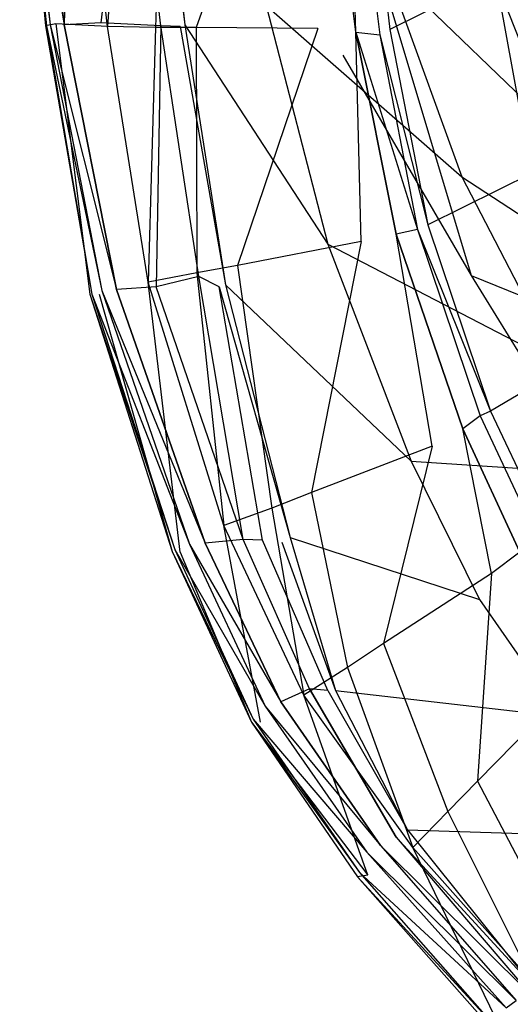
# Model space of a CAD drawing. Extents: x 0 to 0.36, y -0.48 to 0.
# Tile 2 of 25: x 0.001 to 0.054, y -0.427 to -0.32. Entities that reach past the tile are written whole.
import ezdxf

# ---------------------------------------------------------------- set-up
doc = ezdxf.new("R2010")
doc.units = 0
doc.layers.add('L0_VB_BECKEN_0_N_468410____REPL', color=7, linetype='CONTINUOUS')

msp = doc.modelspace()

# ---------------------------------------------------------------- linework, layer by layer
at = {"layer": 'L0_VB_BECKEN_0_N_468410____REPL', "color": 8}
for points, invisible_edges in [([(0.0285, -0.26758, 0.4414), (0.0348, -0.29668, 0.4065), (0.0361, -0.32368, 0.4414), (0.0285, -0.26758, 0.4414)], 14), ([(0.0021, -0.29228, 0.4577), (0.0011, -0.29238, 0.4535), (0.005, -0.32028, 0.4578), (0.0021, -0.29228, 0.4577)], 14), ([(0.0011, -0.29238, 0.4498), (0.0044, -0.32038, 0.4305), (0.004, -0.32048, 0.4498), (0.0011, -0.29238, 0.4498)], 14), ([(0.0012, -0.29238, 0.4305), (0.0044, -0.32038, 0.4305), (0.0011, -0.29238, 0.4498), (0.0012, -0.29238, 0.4305)], 14), ([(0.0011, -0.29238, 0.4535), (0.004, -0.32048, 0.4498), (0.0039, -0.32048, 0.4535), (0.0011, -0.29238, 0.4535)], 14), ([(0.0011, -0.29238, 0.4498), (0.004, -0.32048, 0.4498), (0.0011, -0.29238, 0.4535), (0.0011, -0.29238, 0.4498)], 14), ([(0.0011, -0.29238, 0.4535), (0.0039, -0.32048, 0.4535), (0.005, -0.32028, 0.4578), (0.0011, -0.29238, 0.4535)], 14), ([(0.0012, -0.29238, 0.4305), (0.0059, -0.32038, 0.4268), (0.0044, -0.32038, 0.4305), (0.0012, -0.29238, 0.4305)], 14), ([(0.0026, -0.29238, 0.4268), (0.0059, -0.32038, 0.4268), (0.0012, -0.29238, 0.4305), (0.0026, -0.29238, 0.4268)], 14), ([(0.0074, -0.29258, 0.4603), (0.0021, -0.29228, 0.4577), (0.005, -0.32028, 0.4578), (0.0074, -0.29258, 0.4603)], 14), ([(0.0067, -0.29228, 0.4245), (0.0059, -0.32038, 0.4268), (0.0026, -0.29238, 0.4268), (0.0067, -0.29228, 0.4245)], 14), ([(0.0099, -0.32018, 0.4245), (0.0059, -0.32038, 0.4268), (0.0067, -0.29228, 0.4245), (0.0099, -0.32018, 0.4245)], 14), ([(0.0131, -0.29238, 0.4227), (0.0099, -0.32018, 0.4245), (0.0067, -0.29228, 0.4245), (0.0131, -0.29238, 0.4227)], 14), ([(0.0164, -0.32048, 0.4228), (0.0099, -0.32018, 0.4245), (0.0131, -0.29238, 0.4227), (0.0164, -0.32048, 0.4228)], 14), ([(0.0164, -0.32048, 0.4228), (0.0131, -0.29238, 0.4227), (0.0154, -0.29238, 0.4221), (0.0164, -0.32048, 0.4228)], 14), ([(0.0185, -0.32058, 0.4222), (0.0164, -0.32048, 0.4228), (0.0154, -0.29238, 0.4221), (0.0185, -0.32058, 0.4222)], 14), ([(0.0154, -0.29238, 0.4221), (0.019, -0.32038, 0.4194), (0.0185, -0.32058, 0.4222), (0.0154, -0.29238, 0.4221)], 14), ([(0.0159, -0.29238, 0.4193), (0.019, -0.32038, 0.4194), (0.0154, -0.29238, 0.4221), (0.0159, -0.29238, 0.4193)], 14), ([(0.0159, -0.29238, 0.4193), (0.0278, -0.31828, 0.3774), (0.019, -0.32038, 0.4194), (0.0159, -0.29238, 0.4193)], 14), ([(0.0106, -0.32058, 0.4603), (0.0074, -0.29258, 0.4603), (0.005, -0.32028, 0.4578), (0.0106, -0.32058, 0.4603)], 14), ([(0.0106, -0.32058, 0.4603), (0.0125, -0.29258, 0.4603), (0.0074, -0.29258, 0.4603), (0.0106, -0.32058, 0.4603)], 13), ([(0.0125, -0.29258, 0.4603), (0.0106, -0.32058, 0.4603), (0.0158, -0.32068, 0.4603), (0.0125, -0.29258, 0.4603)], 14), ([(0.0158, -0.32068, 0.4603), (0.0169, -0.29258, 0.4603), (0.0125, -0.29258, 0.4603), (0.0158, -0.32068, 0.4603)], 13), ([(0.0169, -0.29258, 0.4603), (0.0158, -0.32068, 0.4603), (0.0202, -0.32068, 0.4603), (0.0169, -0.29258, 0.4603)], 14), ([(0.0202, -0.32068, 0.4603), (0.0301, -0.29268, 0.4603), (0.0169, -0.29258, 0.4603), (0.0202, -0.32068, 0.4603)], 13), ([(0.0301, -0.29268, 0.4603), (0.0202, -0.32068, 0.4603), (0.0334, -0.32078, 0.4603), (0.0301, -0.29268, 0.4603)], 14), ([(0.0342, -0.29308, 0.4596), (0.0301, -0.29268, 0.4603), (0.0334, -0.32078, 0.4603), (0.0342, -0.29308, 0.4596)], 14), ([(0.0375, -0.32118, 0.4595), (0.0342, -0.29308, 0.4596), (0.0334, -0.32078, 0.4603), (0.0375, -0.32118, 0.4595)], 14), ([(0.0375, -0.32118, 0.4595), (0.0368, -0.29328, 0.4566), (0.0342, -0.29308, 0.4596), (0.0375, -0.32118, 0.4595)], 14), ([(0.0379, -0.29308, 0.4524), (0.0368, -0.29328, 0.4566), (0.0412, -0.32088, 0.4523), (0.0379, -0.29308, 0.4524)], 14), ([(0.0368, -0.29328, 0.4566), (0.0401, -0.32148, 0.4565), (0.0412, -0.32088, 0.4523), (0.0368, -0.29328, 0.4566)], 14), ([(0.0368, -0.29328, 0.4566), (0.0375, -0.32118, 0.4595), (0.0401, -0.32148, 0.4565), (0.0368, -0.29328, 0.4566)], 13), ([(0.0379, -0.29308, 0.4524), (0.0412, -0.32088, 0.4523), (0.0553, -0.31388, 0.3948), (0.0379, -0.29308, 0.4524)], 14), ([(0.0348, -0.29668, 0.4065), (0.0558, -0.31478, 0.3654), (0.05, -0.34758, 0.4031), (0.0348, -0.29668, 0.4065)], 14), ([(0.0348, -0.29668, 0.4065), (0.05, -0.34758, 0.4031), (0.0361, -0.32368, 0.4414), (0.0348, -0.29668, 0.4065)], 14), ([(0.0732, -0.30428, 0.2791), (0.0803, -0.32298, 0.2791), (0.0507, -0.31048, 0.3089), (0.0732, -0.30428, 0.2791)], 14), ([(0.0507, -0.31048, 0.3089), (0.059, -0.33168, 0.3089), (0.0407, -0.31398, 0.3307), (0.0507, -0.31048, 0.3089)], 14), ([(0.0507, -0.31048, 0.3089), (0.0803, -0.32298, 0.2791), (0.059, -0.33168, 0.3089), (0.0507, -0.31048, 0.3089)], 14), ([(0.0407, -0.31398, 0.3307), (0.049, -0.33688, 0.3307), (0.0278, -0.31828, 0.3774), (0.0407, -0.31398, 0.3307)], 14), ([(0.0407, -0.31398, 0.3307), (0.059, -0.33168, 0.3089), (0.049, -0.33688, 0.3307), (0.0407, -0.31398, 0.3307)], 14), ([(0.0553, -0.31388, 0.3948), (0.0412, -0.32088, 0.4523), (0.0594, -0.33508, 0.3948), (0.0553, -0.31388, 0.3948)], 14), ([(0.0558, -0.31478, 0.3654), (0.0765, -0.35828, 0.3624), (0.05, -0.34758, 0.4031), (0.0558, -0.31478, 0.3654)], 14), ([(0.0543, -0.31618, 0.3829), (0.0574, -0.34118, 0.3829), (0.0531, -0.31758, 0.3829), (0.0543, -0.31618, 0.3829)], 13), ([(0.0278, -0.31828, 0.3774), (0.0345, -0.34418, 0.3774), (0.019, -0.32038, 0.4194), (0.0278, -0.31828, 0.3774)], 14), ([(0.0278, -0.31828, 0.3774), (0.049, -0.33688, 0.3307), (0.0345, -0.34418, 0.3774), (0.0278, -0.31828, 0.3774)], 14), ([(0.0116, -0.34908, 0.4268), (0.0059, -0.32038, 0.4268), (0.0099, -0.32018, 0.4245), (0.0116, -0.34908, 0.4268)], 14), ([(0.0164, -0.32048, 0.4228), (0.0159, -0.34878, 0.4246), (0.0099, -0.32018, 0.4245), (0.0164, -0.32048, 0.4228)], 14), ([(0.0159, -0.34878, 0.4246), (0.0116, -0.34908, 0.4268), (0.0099, -0.32018, 0.4245), (0.0159, -0.34878, 0.4246)], 14), ([(0.005, -0.32028, 0.4578), (0.0039, -0.32048, 0.4535), (0.0087, -0.34958, 0.4534), (0.005, -0.32028, 0.4578)], 14), ([(0.0039, -0.32048, 0.4535), (0.0089, -0.34958, 0.4498), (0.0087, -0.34958, 0.4534), (0.0039, -0.32048, 0.4535)], 14), ([(0.004, -0.32048, 0.4498), (0.0089, -0.34958, 0.4498), (0.0039, -0.32048, 0.4535), (0.004, -0.32048, 0.4498)], 14), ([(0.0044, -0.32038, 0.4305), (0.01, -0.34918, 0.4305), (0.004, -0.32048, 0.4498), (0.0044, -0.32038, 0.4305)], 14), ([(0.004, -0.32048, 0.4498), (0.01, -0.34918, 0.4305), (0.0089, -0.34958, 0.4498), (0.004, -0.32048, 0.4498)], 14), ([(0.0044, -0.32038, 0.4305), (0.0116, -0.34908, 0.4268), (0.01, -0.34918, 0.4305), (0.0044, -0.32038, 0.4305)], 14), ([(0.0059, -0.32038, 0.4268), (0.0116, -0.34908, 0.4268), (0.0044, -0.32038, 0.4305), (0.0059, -0.32038, 0.4268)], 14), ([(0.005, -0.32028, 0.4578), (0.0087, -0.34958, 0.4534), (0.0097, -0.34958, 0.4576), (0.005, -0.32028, 0.4578)], 14), ([(0.0106, -0.32058, 0.4603), (0.005, -0.32028, 0.4578), (0.0097, -0.34958, 0.4576), (0.0106, -0.32058, 0.4603)], 14), ([(0.015, -0.34828, 0.4603), (0.0106, -0.32058, 0.4603), (0.0097, -0.34958, 0.4576), (0.015, -0.34828, 0.4603)], 14), ([(0.015, -0.34828, 0.4603), (0.0158, -0.32068, 0.4603), (0.0106, -0.32058, 0.4603), (0.015, -0.34828, 0.4603)], 13), ([(0.0158, -0.32068, 0.4603), (0.015, -0.34828, 0.4603), (0.0203, -0.34728, 0.4603), (0.0158, -0.32068, 0.4603)], 14), ([(0.0203, -0.34728, 0.4603), (0.0202, -0.32068, 0.4603), (0.0158, -0.32068, 0.4603), (0.0203, -0.34728, 0.4603)], 13), ([(0.0205, -0.34768, 0.4233), (0.0159, -0.34878, 0.4246), (0.0164, -0.32048, 0.4228), (0.0205, -0.34768, 0.4233)], 14), ([(0.0205, -0.34768, 0.4233), (0.0164, -0.32048, 0.4228), (0.0185, -0.32058, 0.4222), (0.0205, -0.34768, 0.4233)], 14), ([(0.019, -0.32038, 0.4194), (0.0234, -0.34858, 0.4199), (0.0185, -0.32058, 0.4222), (0.019, -0.32038, 0.4194)], 14), ([(0.0185, -0.32058, 0.4222), (0.0234, -0.34858, 0.4199), (0.0227, -0.34878, 0.4228), (0.0185, -0.32058, 0.4222)], 14), ([(0.0227, -0.34878, 0.4228), (0.0205, -0.34768, 0.4233), (0.0185, -0.32058, 0.4222), (0.0227, -0.34878, 0.4228)], 14), ([(0.019, -0.32038, 0.4194), (0.0345, -0.34418, 0.3774), (0.0234, -0.34858, 0.4199), (0.019, -0.32038, 0.4194)], 14), ([(0.0202, -0.32068, 0.4603), (0.0203, -0.34728, 0.4603), (0.0247, -0.34648, 0.4603), (0.0202, -0.32068, 0.4603)], 14), ([(0.0247, -0.34648, 0.4603), (0.0334, -0.32078, 0.4603), (0.0202, -0.32068, 0.4603), (0.0247, -0.34648, 0.4603)], 13), ([(0.0334, -0.32078, 0.4603), (0.0247, -0.34648, 0.4603), (0.0381, -0.34388, 0.4603), (0.0334, -0.32078, 0.4603)], 14), ([(0.0381, -0.34388, 0.4603), (0.0375, -0.32118, 0.4595), (0.0334, -0.32078, 0.4603), (0.0381, -0.34388, 0.4603)], 14), ([(0.0375, -0.32118, 0.4595), (0.0419, -0.34308, 0.4593), (0.0442, -0.34258, 0.4563), (0.0375, -0.32118, 0.4595)], 14), ([(0.0375, -0.32118, 0.4595), (0.0442, -0.34258, 0.4563), (0.0401, -0.32148, 0.4565), (0.0375, -0.32118, 0.4595)], 14), ([(0.0419, -0.34308, 0.4593), (0.0375, -0.32118, 0.4595), (0.0381, -0.34388, 0.4603), (0.0419, -0.34308, 0.4593)], 14), ([(0.0401, -0.32148, 0.4565), (0.0453, -0.34208, 0.4522), (0.0412, -0.32088, 0.4523), (0.0401, -0.32148, 0.4565)], 14), ([(0.0412, -0.32088, 0.4523), (0.0453, -0.34208, 0.4522), (0.0594, -0.33508, 0.3948), (0.0412, -0.32088, 0.4523)], 14), ([(0.0453, -0.34208, 0.4522), (0.0401, -0.32148, 0.4565), (0.0442, -0.34258, 0.4563), (0.0453, -0.34208, 0.4522)], 13), ([(0.0361, -0.32368, 0.4414), (0.05, -0.34758, 0.4031), (0.0579, -0.37428, 0.4414), (0.0361, -0.32368, 0.4414)], 14), ([(0.059, -0.33168, 0.3089), (0.0695, -0.35028, 0.3089), (0.049, -0.33688, 0.3307), (0.059, -0.33168, 0.3089)], 14), ([(0.0594, -0.33508, 0.3948), (0.0453, -0.34208, 0.4522), (0.0655, -0.35428, 0.3948), (0.0594, -0.33508, 0.3948)], 14), ([(0.049, -0.33688, 0.3307), (0.0595, -0.35718, 0.3307), (0.0345, -0.34418, 0.3774), (0.049, -0.33688, 0.3307)], 14), ([(0.049, -0.33688, 0.3307), (0.0695, -0.35028, 0.3089), (0.0595, -0.35718, 0.3307), (0.049, -0.33688, 0.3307)], 14), ([(0.0442, -0.34258, 0.4563), (0.0419, -0.34308, 0.4593), (0.051, -0.36278, 0.4559), (0.0442, -0.34258, 0.4563)], 14), ([(0.0442, -0.34258, 0.4563), (0.0521, -0.36228, 0.4518), (0.0453, -0.34208, 0.4522), (0.0442, -0.34258, 0.4563)], 14), ([(0.0521, -0.36228, 0.4518), (0.0442, -0.34258, 0.4563), (0.051, -0.36278, 0.4559), (0.0521, -0.36228, 0.4518)], 13), ([(0.0453, -0.34208, 0.4522), (0.0521, -0.36228, 0.4518), (0.0655, -0.35428, 0.3948), (0.0453, -0.34208, 0.4522)], 14), ([(0.0458, -0.36608, 0.4603), (0.0419, -0.34308, 0.4593), (0.0381, -0.34388, 0.4603), (0.0458, -0.36608, 0.4603)], 14), ([(0.0491, -0.36418, 0.4592), (0.0419, -0.34308, 0.4593), (0.0458, -0.36608, 0.4603), (0.0491, -0.36418, 0.4592)], 14), ([(0.0419, -0.34308, 0.4593), (0.0491, -0.36418, 0.4592), (0.051, -0.36278, 0.4559), (0.0419, -0.34308, 0.4593)], 14), ([(0.0345, -0.34418, 0.3774), (0.0435, -0.36768, 0.3775), (0.0234, -0.34858, 0.4199), (0.0345, -0.34418, 0.3774)], 14), ([(0.0327, -0.37108, 0.4603), (0.0381, -0.34388, 0.4603), (0.0247, -0.34648, 0.4603), (0.0327, -0.37108, 0.4603)], 13), ([(0.0381, -0.34388, 0.4603), (0.0327, -0.37108, 0.4603), (0.0458, -0.36608, 0.4603), (0.0381, -0.34388, 0.4603)], 14), ([(0.0345, -0.34418, 0.3774), (0.0595, -0.35718, 0.3307), (0.0435, -0.36768, 0.3775), (0.0345, -0.34418, 0.3774)], 14), ([(0.0284, -0.37278, 0.4603), (0.0247, -0.34648, 0.4603), (0.0203, -0.34728, 0.4603), (0.0284, -0.37278, 0.4603)], 13), ([(0.0247, -0.34648, 0.4603), (0.0284, -0.37278, 0.4603), (0.0327, -0.37108, 0.4603), (0.0247, -0.34648, 0.4603)], 14), ([(0.0232, -0.37468, 0.4603), (0.0203, -0.34728, 0.4603), (0.015, -0.34828, 0.4603), (0.0232, -0.37468, 0.4603)], 13), ([(0.0253, -0.37618, 0.4246), (0.0159, -0.34878, 0.4246), (0.0205, -0.34768, 0.4233), (0.0253, -0.37618, 0.4246)], 14), ([(0.0203, -0.34728, 0.4603), (0.0232, -0.37468, 0.4603), (0.0284, -0.37278, 0.4603), (0.0203, -0.34728, 0.4603)], 14), ([(0.0253, -0.37618, 0.4246), (0.0205, -0.34768, 0.4233), (0.0227, -0.34878, 0.4228), (0.0253, -0.37618, 0.4246)], 14), ([(0.05, -0.34758, 0.4031), (0.0765, -0.35828, 0.3624), (0.077, -0.39138, 0.4031), (0.05, -0.34758, 0.4031)], 14), ([(0.05, -0.34758, 0.4031), (0.077, -0.39138, 0.4031), (0.0579, -0.37428, 0.4414), (0.05, -0.34758, 0.4031)], 14), ([(0.0185, -0.37758, 0.4573), (0.015, -0.34828, 0.4603), (0.0097, -0.34958, 0.4576), (0.0185, -0.37758, 0.4573)], 14), ([(0.0116, -0.34908, 0.4268), (0.0212, -0.37658, 0.4268), (0.01, -0.34918, 0.4305), (0.0116, -0.34908, 0.4268)], 14), ([(0.0212, -0.37658, 0.4268), (0.0116, -0.34908, 0.4268), (0.0159, -0.34878, 0.4246), (0.0212, -0.37658, 0.4268)], 14), ([(0.0232, -0.37468, 0.4603), (0.015, -0.34828, 0.4603), (0.0185, -0.37758, 0.4573), (0.0232, -0.37468, 0.4603)], 14), ([(0.0253, -0.37618, 0.4246), (0.0212, -0.37658, 0.4268), (0.0159, -0.34878, 0.4246), (0.0253, -0.37618, 0.4246)], 14), ([(0.0234, -0.34858, 0.4199), (0.0304, -0.37598, 0.4206), (0.0227, -0.34878, 0.4228), (0.0234, -0.34858, 0.4199)], 14), ([(0.0227, -0.34878, 0.4228), (0.0274, -0.37628, 0.4241), (0.0253, -0.37618, 0.4246), (0.0227, -0.34878, 0.4228)], 13), ([(0.0274, -0.37628, 0.4241), (0.0227, -0.34878, 0.4228), (0.0295, -0.37648, 0.4236), (0.0274, -0.37628, 0.4241)], 14), ([(0.0227, -0.34878, 0.4228), (0.0304, -0.37598, 0.4206), (0.0295, -0.37648, 0.4236), (0.0227, -0.34878, 0.4228)], 14), ([(0.0234, -0.34858, 0.4199), (0.0435, -0.36768, 0.3775), (0.0304, -0.37598, 0.4206), (0.0234, -0.34858, 0.4199)], 14), ([(0.0087, -0.34958, 0.4534), (0.0179, -0.37728, 0.4498), (0.0176, -0.37748, 0.4535), (0.0087, -0.34958, 0.4534)], 14), ([(0.0089, -0.34958, 0.4498), (0.0179, -0.37728, 0.4498), (0.0087, -0.34958, 0.4534), (0.0089, -0.34958, 0.4498)], 14), ([(0.0087, -0.34958, 0.4534), (0.0176, -0.37748, 0.4535), (0.0097, -0.34958, 0.4576), (0.0087, -0.34958, 0.4534)], 14), ([(0.01, -0.34918, 0.4305), (0.0195, -0.37668, 0.4305), (0.0089, -0.34958, 0.4498), (0.01, -0.34918, 0.4305)], 14), ([(0.0089, -0.34958, 0.4498), (0.0195, -0.37668, 0.4305), (0.0179, -0.37728, 0.4498), (0.0089, -0.34958, 0.4498)], 14), ([(0.0097, -0.34958, 0.4576), (0.0176, -0.37748, 0.4535), (0.0185, -0.37758, 0.4573), (0.0097, -0.34958, 0.4576)], 14), ([(0.01, -0.34918, 0.4305), (0.0212, -0.37658, 0.4268), (0.0195, -0.37668, 0.4305), (0.01, -0.34918, 0.4305)], 14), ([(0.0655, -0.35428, 0.3948), (0.0521, -0.36228, 0.4518), (0.0716, -0.36698, 0.3948), (0.0655, -0.35428, 0.3948)], 14), ([(0.0595, -0.35718, 0.3307), (0.0676, -0.36928, 0.3307), (0.0435, -0.36768, 0.3775), (0.0595, -0.35718, 0.3307)], 14), ([(0.051, -0.36278, 0.4559), (0.0491, -0.36418, 0.4592), (0.0572, -0.37608, 0.4552), (0.051, -0.36278, 0.4559)], 14), ([(0.0521, -0.36228, 0.4518), (0.051, -0.36278, 0.4559), (0.0583, -0.37538, 0.4512), (0.0521, -0.36228, 0.4518)], 14), ([(0.051, -0.36278, 0.4559), (0.0572, -0.37608, 0.4552), (0.0583, -0.37538, 0.4512), (0.051, -0.36278, 0.4559)], 14), ([(0.0521, -0.36228, 0.4518), (0.0583, -0.37538, 0.4512), (0.0716, -0.36698, 0.3948), (0.0521, -0.36228, 0.4518)], 14), ([(0.0522, -0.37988, 0.4603), (0.0491, -0.36418, 0.4592), (0.0458, -0.36608, 0.4603), (0.0522, -0.37988, 0.4603)], 14), ([(0.0491, -0.36418, 0.4592), (0.0553, -0.37758, 0.4591), (0.0572, -0.37608, 0.4552), (0.0491, -0.36418, 0.4592)], 14), ([(0.0553, -0.37758, 0.4591), (0.0491, -0.36418, 0.4592), (0.0522, -0.37988, 0.4603), (0.0553, -0.37758, 0.4591)], 14), ([(0.0405, -0.38748, 0.4603), (0.0458, -0.36608, 0.4603), (0.0327, -0.37108, 0.4603), (0.0405, -0.38748, 0.4603)], 13), ([(0.0458, -0.36608, 0.4603), (0.0405, -0.38748, 0.4603), (0.0522, -0.37988, 0.4603), (0.0458, -0.36608, 0.4603)], 14), ([(0.0435, -0.36768, 0.3775), (0.0509, -0.38268, 0.3775), (0.0304, -0.37598, 0.4206), (0.0435, -0.36768, 0.3775)], 14), ([(0.0435, -0.36768, 0.3775), (0.0676, -0.36928, 0.3307), (0.0509, -0.38268, 0.3775), (0.0435, -0.36768, 0.3775)], 14), ([(0.0676, -0.36928, 0.3307), (0.0764, -0.37948, 0.3307), (0.0509, -0.38268, 0.3775), (0.0676, -0.36928, 0.3307)], 14), ([(0.0366, -0.39008, 0.4603), (0.0327, -0.37108, 0.4603), (0.0284, -0.37278, 0.4603), (0.0366, -0.39008, 0.4603)], 13), ([(0.0327, -0.37108, 0.4603), (0.0366, -0.39008, 0.4603), (0.0405, -0.38748, 0.4603), (0.0327, -0.37108, 0.4603)], 14), ([(0.0319, -0.39308, 0.4603), (0.0284, -0.37278, 0.4603), (0.0232, -0.37468, 0.4603), (0.0319, -0.39308, 0.4603)], 13), ([(0.0284, -0.37278, 0.4603), (0.0319, -0.39308, 0.4603), (0.0366, -0.39008, 0.4603), (0.0284, -0.37278, 0.4603)], 14), ([(0.0272, -0.39598, 0.4574), (0.0232, -0.37468, 0.4603), (0.0185, -0.37758, 0.4573), (0.0272, -0.39598, 0.4574)], 14), ([(0.0319, -0.39308, 0.4603), (0.0232, -0.37468, 0.4603), (0.0272, -0.39598, 0.4574), (0.0319, -0.39308, 0.4603)], 14), ([(0.0195, -0.37668, 0.4305), (0.0277, -0.39428, 0.4305), (0.0179, -0.37728, 0.4498), (0.0195, -0.37668, 0.4305)], 14), ([(0.0212, -0.37658, 0.4268), (0.0294, -0.39378, 0.4268), (0.0195, -0.37668, 0.4305), (0.0212, -0.37658, 0.4268)], 14), ([(0.0195, -0.37668, 0.4305), (0.0294, -0.39378, 0.4268), (0.0277, -0.39428, 0.4305), (0.0195, -0.37668, 0.4305)], 14), ([(0.0294, -0.39378, 0.4268), (0.0212, -0.37658, 0.4268), (0.0253, -0.37618, 0.4246), (0.0294, -0.39378, 0.4268)], 14), ([(0.0325, -0.39238, 0.4242), (0.0294, -0.39378, 0.4268), (0.0253, -0.37618, 0.4246), (0.0325, -0.39238, 0.4242)], 14), ([(0.0325, -0.39238, 0.4242), (0.0253, -0.37618, 0.4246), (0.0274, -0.37628, 0.4241), (0.0325, -0.39238, 0.4242)], 14), ([(0.0345, -0.39258, 0.4234), (0.0325, -0.39238, 0.4242), (0.0274, -0.37628, 0.4241), (0.0345, -0.39258, 0.4234)], 14), ([(0.0345, -0.39258, 0.4234), (0.0274, -0.37628, 0.4241), (0.0295, -0.37648, 0.4236), (0.0345, -0.39258, 0.4234)], 14), ([(0.0304, -0.37598, 0.4206), (0.0353, -0.39258, 0.421), (0.0295, -0.37648, 0.4236), (0.0304, -0.37598, 0.4206)], 14), ([(0.0295, -0.37648, 0.4236), (0.0353, -0.39258, 0.421), (0.0345, -0.39258, 0.4234), (0.0295, -0.37648, 0.4236)], 14), ([(0.0304, -0.37598, 0.4206), (0.0509, -0.38268, 0.3775), (0.0353, -0.39258, 0.421), (0.0304, -0.37598, 0.4206)], 14), ([(0.0179, -0.37728, 0.4498), (0.0264, -0.39568, 0.4498), (0.0176, -0.37748, 0.4535), (0.0179, -0.37728, 0.4498)], 14), ([(0.0176, -0.37748, 0.4535), (0.0264, -0.39568, 0.4498), (0.0262, -0.39598, 0.4541), (0.0176, -0.37748, 0.4535)], 14), ([(0.0176, -0.37748, 0.4535), (0.0262, -0.39598, 0.4541), (0.0185, -0.37758, 0.4573), (0.0176, -0.37748, 0.4535)], 14), ([(0.0179, -0.37728, 0.4498), (0.0277, -0.39428, 0.4305), (0.0264, -0.39568, 0.4498), (0.0179, -0.37728, 0.4498)], 14), ([(0.0185, -0.37758, 0.4573), (0.0262, -0.39598, 0.4541), (0.0272, -0.39598, 0.4574), (0.0185, -0.37758, 0.4573)], 14), ([(0.0604, -0.39248, 0.4603), (0.0553, -0.37758, 0.4591), (0.0522, -0.37988, 0.4603), (0.0604, -0.39248, 0.4603)], 13), ([(0.0507, -0.40238, 0.4603), (0.0522, -0.37988, 0.4603), (0.0405, -0.38748, 0.4603), (0.0507, -0.40238, 0.4603)], 13), ([(0.0522, -0.37988, 0.4603), (0.0507, -0.40238, 0.4603), (0.0604, -0.39248, 0.4603), (0.0522, -0.37988, 0.4603)], 14), ([(0.0764, -0.37948, 0.3307), (0.0597, -0.39538, 0.3775), (0.0509, -0.38268, 0.3775), (0.0764, -0.37948, 0.3307)], 14), ([(0.0509, -0.38268, 0.3775), (0.0597, -0.39538, 0.3775), (0.0353, -0.39258, 0.421), (0.0509, -0.38268, 0.3775)], 14), ([(0.0475, -0.40568, 0.4603), (0.0405, -0.38748, 0.4603), (0.0366, -0.39008, 0.4603), (0.0475, -0.40568, 0.4603)], 13), ([(0.0405, -0.38748, 0.4603), (0.0475, -0.40568, 0.4603), (0.0507, -0.40238, 0.4603), (0.0405, -0.38748, 0.4603)], 14), ([(0.0437, -0.40958, 0.4603), (0.0366, -0.39008, 0.4603), (0.0319, -0.39308, 0.4603), (0.0437, -0.40958, 0.4603)], 13), ([(0.0366, -0.39008, 0.4603), (0.0437, -0.40958, 0.4603), (0.0475, -0.40568, 0.4603), (0.0366, -0.39008, 0.4603)], 14), ([(0.0402, -0.40938, 0.4268), (0.0294, -0.39378, 0.4268), (0.0325, -0.39238, 0.4242), (0.0402, -0.40938, 0.4268)], 14), ([(0.0325, -0.39238, 0.4242), (0.0419, -0.40848, 0.4242), (0.0402, -0.40938, 0.4268), (0.0325, -0.39238, 0.4242)], 14), ([(0.0419, -0.40848, 0.4242), (0.0325, -0.39238, 0.4242), (0.0345, -0.39258, 0.4234), (0.0419, -0.40848, 0.4242)], 14), ([(0.0345, -0.39258, 0.4234), (0.0431, -0.40768, 0.4212), (0.0419, -0.40848, 0.4242), (0.0345, -0.39258, 0.4234)], 14), ([(0.0353, -0.39258, 0.421), (0.0431, -0.40768, 0.4212), (0.0345, -0.39258, 0.4234), (0.0353, -0.39258, 0.421)], 14), ([(0.0353, -0.39258, 0.421), (0.0597, -0.39538, 0.3775), (0.0431, -0.40768, 0.4212), (0.0353, -0.39258, 0.421)], 14), ([(0.0624, -0.41578, 0.4603), (0.0604, -0.39248, 0.4603), (0.0507, -0.40238, 0.4603), (0.0624, -0.41578, 0.4603)], 13), ([(0.0388, -0.41258, 0.4575), (0.0319, -0.39308, 0.4603), (0.0272, -0.39598, 0.4574), (0.0388, -0.41258, 0.4575)], 14), ([(0.0294, -0.39378, 0.4268), (0.0402, -0.40938, 0.4268), (0.0277, -0.39428, 0.4305), (0.0294, -0.39378, 0.4268)], 14), ([(0.0437, -0.40958, 0.4603), (0.0319, -0.39308, 0.4603), (0.0388, -0.41258, 0.4575), (0.0437, -0.40958, 0.4603)], 14), ([(0.0277, -0.39428, 0.4305), (0.0387, -0.41008, 0.4305), (0.0264, -0.39568, 0.4498), (0.0277, -0.39428, 0.4305)], 14), ([(0.0277, -0.39428, 0.4305), (0.0402, -0.40938, 0.4268), (0.0387, -0.41008, 0.4305), (0.0277, -0.39428, 0.4305)], 14), ([(0.0264, -0.39568, 0.4498), (0.0379, -0.41228, 0.4498), (0.0262, -0.39598, 0.4541), (0.0264, -0.39568, 0.4498)], 14), ([(0.0262, -0.39598, 0.4541), (0.0379, -0.41228, 0.4498), (0.0377, -0.41278, 0.4545), (0.0262, -0.39598, 0.4541)], 14), ([(0.0262, -0.39598, 0.4541), (0.0377, -0.41278, 0.4545), (0.0388, -0.41258, 0.4575), (0.0262, -0.39598, 0.4541)], 14), ([(0.0262, -0.39598, 0.4541), (0.0388, -0.41258, 0.4575), (0.0272, -0.39598, 0.4574), (0.0262, -0.39598, 0.4541)], 14), ([(0.0264, -0.39568, 0.4498), (0.0387, -0.41008, 0.4305), (0.0379, -0.41228, 0.4498), (0.0264, -0.39568, 0.4498)], 14), ([(0.0597, -0.39538, 0.3775), (0.0717, -0.40858, 0.3775), (0.0431, -0.40768, 0.4212), (0.0597, -0.39538, 0.3775)], 14), ([(0.0598, -0.41978, 0.4603), (0.0507, -0.40238, 0.4603), (0.0475, -0.40568, 0.4603), (0.0598, -0.41978, 0.4603)], 13), ([(0.0507, -0.40238, 0.4603), (0.0598, -0.41978, 0.4603), (0.0624, -0.41578, 0.4603), (0.0507, -0.40238, 0.4603)], 14), ([(0.0568, -0.42438, 0.4603), (0.0475, -0.40568, 0.4603), (0.0437, -0.40958, 0.4603), (0.0568, -0.42438, 0.4603)], 13), ([(0.0475, -0.40568, 0.4603), (0.0568, -0.42438, 0.4603), (0.0598, -0.41978, 0.4603), (0.0475, -0.40568, 0.4603)], 14), ([(0.0431, -0.40768, 0.4212), (0.0566, -0.42448, 0.4212), (0.0419, -0.40848, 0.4242), (0.0431, -0.40768, 0.4212)], 14), ([(0.0431, -0.40768, 0.4212), (0.0717, -0.40858, 0.3775), (0.0566, -0.42448, 0.4212), (0.0431, -0.40768, 0.4212)], 14), ([(0.0419, -0.40848, 0.4242), (0.0565, -0.42558, 0.4236), (0.0402, -0.40938, 0.4268), (0.0419, -0.40848, 0.4242)], 14), ([(0.0419, -0.40848, 0.4242), (0.0566, -0.42448, 0.4212), (0.0565, -0.42558, 0.4236), (0.0419, -0.40848, 0.4242)], 14), ([(0.0402, -0.40938, 0.4268), (0.0549, -0.42618, 0.4268), (0.0387, -0.41008, 0.4305), (0.0402, -0.40938, 0.4268)], 14), ([(0.0526, -0.42798, 0.4579), (0.0437, -0.40958, 0.4603), (0.0388, -0.41258, 0.4575), (0.0526, -0.42798, 0.4579)], 14), ([(0.0402, -0.40938, 0.4268), (0.0565, -0.42558, 0.4236), (0.0549, -0.42618, 0.4268), (0.0402, -0.40938, 0.4268)], 14), ([(0.0568, -0.42438, 0.4603), (0.0437, -0.40958, 0.4603), (0.0526, -0.42798, 0.4579), (0.0568, -0.42438, 0.4603)], 14), ([(0.0387, -0.41008, 0.4305), (0.0538, -0.42698, 0.4305), (0.0379, -0.41228, 0.4498), (0.0387, -0.41008, 0.4305)], 14), ([(0.0387, -0.41008, 0.4305), (0.0549, -0.42618, 0.4268), (0.0538, -0.42698, 0.4305), (0.0387, -0.41008, 0.4305)], 14), ([(0.0379, -0.41228, 0.4498), (0.0525, -0.42888, 0.4498), (0.0377, -0.41278, 0.4545), (0.0379, -0.41228, 0.4498)], 14), ([(0.0388, -0.41258, 0.4575), (0.0377, -0.41278, 0.4545), (0.0526, -0.42798, 0.4579), (0.0388, -0.41258, 0.4575)], 14), ([(0.0377, -0.41278, 0.4545), (0.0525, -0.42888, 0.4498), (0.0523, -0.42928, 0.4541), (0.0377, -0.41278, 0.4545)], 14), ([(0.0377, -0.41278, 0.4545), (0.0523, -0.42928, 0.4541), (0.0526, -0.42798, 0.4579), (0.0377, -0.41278, 0.4545)], 14), ([(0.0379, -0.41228, 0.4498), (0.0538, -0.42698, 0.4305), (0.0525, -0.42888, 0.4498), (0.0379, -0.41228, 0.4498)], 14), ([(0.0684, -0.44118, 0.4582), (0.0568, -0.42438, 0.4603), (0.0526, -0.42798, 0.4579), (0.0684, -0.44118, 0.4582)], 14), ([(0.0538, -0.42698, 0.4305), (0.0549, -0.42618, 0.4268), (0.0713, -0.44108, 0.4304), (0.0538, -0.42698, 0.4305)], 14)]:
    msp.add_3dface(points, dxfattribs=dict(at, invisible_edges=invisible_edges))

doc.saveas('drawing.dxf')
